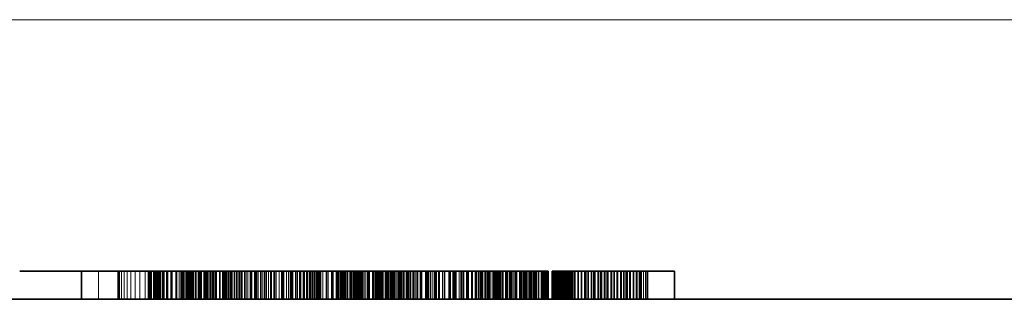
# Model space of a CAD drawing. Header units: millimetres. Extents: x -34 to 6620, y -230 to 4700.
# Tile 60 of 189: x 3734 to 3804, y 2090 to 2110. Entities that reach past the tile are written whole.
import ezdxf
from ezdxf.lldxf.tags import DXFTag

# ---------------------------------------------------------------- set-up
doc = ezdxf.new("R2010")
doc.units = ezdxf.units.MM
doc.layers.add('1', color=7, linetype='Continuous', true_color=0xffffff)
tags = doc.linetypes.add('DASHED', pattern=[25.72, 12.86, -12.86]).pattern_tags.tags
tags[6:7] = [DXFTag(74, 4), DXFTag(75, 0), DXFTag(340, '0'), DXFTag(46, 0.0), DXFTag(50, 0.0), DXFTag(44, 0.0), DXFTag(45, 0.0)]
tags[4:5] = [DXFTag(74, 4), DXFTag(75, 0), DXFTag(340, '0'), DXFTag(46, 0.0), DXFTag(50, 0.0), DXFTag(44, 0.0), DXFTag(45, 0.0)]

msp = doc.modelspace()

# ---------------------------------------------------------------- linework, layer by layer
at = {"layer": '1', "color": 92, "linetype": 'Continuous', "lineweight": 13}
msp.add_line((3605.885, 2109.978), (3965.885, 2109.978), dxfattribs=at)
at = {"layer": '1', "color": 7, "linetype": 'Continuous', "lineweight": 35}
for p, q in [((3733.632, 2091.978), (3738.055, 2091.978)), ((3738.055, 2091.978), (3740.67, 2091.978)), ((3738.055, 2089.978), (3738.055, 2091.978)), ((3740.67, 2089.978), (3740.67, 2091.978)), ((3740.67, 2091.978), (3743.245, 2091.978)), ((3743.245, 2089.978), (3743.245, 2091.978)), ((3743.245, 2091.978), (3743.366, 2091.978)), ((3743.366, 2091.978), (3743.522, 2091.978)), ((3743.366, 2089.978), (3743.366, 2091.978)), ((3743.522, 2091.978), (3743.715, 2091.978)), ((3743.522, 2089.978), (3743.522, 2091.978)), ((3743.715, 2091.978), (3743.944, 2091.978)), ((3743.715, 2089.978), (3743.715, 2091.978)), ((3743.944, 2091.978), (3744.209, 2091.978)), ((3743.944, 2089.978), (3743.944, 2091.978)), ((3744.209, 2091.978), (3744.51, 2091.978)), ((3744.209, 2089.978), (3744.209, 2091.978)), ((3744.51, 2091.978), (3744.847, 2091.978)), ((3744.51, 2089.978), (3744.51, 2091.978)), ((3744.847, 2091.978), (3745.221, 2091.978)), ((3744.847, 2089.978), (3744.847, 2091.978)), ((3745.221, 2091.978), (3745.63, 2091.978)), ((3745.221, 2089.978), (3745.221, 2091.978)), ((3745.63, 2091.978), (3746.076, 2091.978)), ((3745.63, 2089.978), (3745.63, 2091.978)), ((3746.076, 2091.978), (3746.557, 2091.978)), ((3746.076, 2089.978), (3746.076, 2091.978)), ((3746.557, 2091.978), (3747.073, 2091.978)), ((3746.557, 2089.978), (3746.557, 2091.978)), ((3747.073, 2091.978), (3747.622, 2091.978)), ((3747.073, 2089.978), (3747.073, 2091.978)), ((3747.622, 2091.978), (3748.206, 2091.978)), ((3747.622, 2089.978), (3747.622, 2091.978)), ((3748.206, 2091.978), (3748.824, 2091.978)), ((3748.206, 2089.978), (3748.206, 2091.978)), ((3748.824, 2091.978), (3749.476, 2091.978)), ((3748.824, 2089.978), (3748.824, 2091.978)), ((3749.476, 2091.978), (3750.162, 2091.978)), ((3749.476, 2089.978), (3749.476, 2091.978)), ((3750.162, 2091.978), (3750.883, 2091.978)), ((3750.162, 2089.978), (3750.162, 2091.978)), ((3750.883, 2091.978), (3751.637, 2091.978)), ((3750.883, 2089.978), (3750.883, 2091.978)), ((3751.637, 2091.978), (3752.426, 2091.978)), ((3751.637, 2089.978), (3751.637, 2091.978)), ((3752.426, 2091.978), (3752.524, 2091.978)), ((3752.426, 2089.978), (3752.426, 2091.978)), ((3752.524, 2091.978), (3753.127, 2091.978)), ((3752.524, 2089.978), (3752.524, 2091.978)), ((3753.127, 2091.978), (3753.692, 2091.978)), ((3753.127, 2089.978), (3753.127, 2091.978)), ((3753.692, 2091.978), (3754.221, 2091.978)), ((3753.692, 2089.978), (3753.692, 2091.978)), ((3754.221, 2091.978), (3754.714, 2091.978)), ((3754.221, 2089.978), (3754.221, 2091.978)), ((3754.714, 2091.978), (3755.17, 2091.978)), ((3754.714, 2089.978), (3754.714, 2091.978)), ((3755.17, 2091.978), (3755.589, 2091.978)), ((3755.17, 2089.978), (3755.17, 2091.978)), ((3755.589, 2091.978), (3755.97, 2091.978)), ((3755.589, 2089.978), (3755.589, 2091.978)), ((3755.97, 2091.978), (3756.311, 2091.978)), ((3755.97, 2089.978), (3755.97, 2091.978)), ((3756.311, 2091.978), (3756.594, 2091.978)), ((3756.311, 2089.978), (3756.311, 2091.978)), ((3756.594, 2091.978), (3756.614, 2091.978)), ((3756.594, 2089.978), (3756.594, 2091.978)), ((3756.614, 2091.978), (3756.673, 2091.978)), ((3756.614, 2089.978), (3756.614, 2091.978)), ((3756.673, 2091.978), (3756.771, 2091.978)), ((3756.673, 2089.978), (3756.673, 2091.978)), ((3756.771, 2091.978), (3756.909, 2091.978)), ((3756.771, 2089.978), (3756.771, 2091.978)), ((3756.909, 2091.978), (3757.085, 2091.978)), ((3756.909, 2089.978), (3756.909, 2091.978)), ((3757.085, 2091.978), (3757.302, 2091.978)), ((3757.085, 2089.978), (3757.085, 2091.978)), ((3757.302, 2091.978), (3757.557, 2091.978)), ((3757.302, 2089.978), (3757.302, 2091.978)), ((3757.557, 2091.978), (3757.852, 2091.978)), ((3757.557, 2089.978), (3757.557, 2091.978)), ((3757.852, 2091.978), (3758.186, 2091.978)), ((3757.852, 2089.978), (3757.852, 2091.978)), ((3758.186, 2091.978), (3758.56, 2091.978)), ((3758.186, 2089.978), (3758.186, 2091.978)), ((3758.56, 2091.978), (3758.969, 2091.978)), ((3758.56, 2089.978), (3758.56, 2091.978)), ((3758.969, 2091.978), (3759.408, 2091.978)), ((3758.969, 2089.978), (3758.969, 2091.978)), ((3759.408, 2091.978), (3759.879, 2091.978)), ((3759.408, 2089.978), (3759.408, 2091.978)), ((3759.879, 2091.978), (3760.381, 2091.978)), ((3759.879, 2089.978), (3759.879, 2091.978)), ((3760.381, 2091.978), (3760.914, 2091.978)), ((3760.381, 2089.978), (3760.381, 2091.978)), ((3760.914, 2091.978), (3761.478, 2091.978)), ((3760.914, 2089.978), (3760.914, 2091.978)), ((3761.478, 2091.978), (3762.073, 2091.978)), ((3761.478, 2089.978), (3761.478, 2091.978)), ((3762.073, 2091.978), (3762.699, 2091.978)), ((3762.073, 2089.978), (3762.073, 2091.978)), ((3762.699, 2091.978), (3763.357, 2091.978)), ((3762.699, 2089.978), (3762.699, 2091.978)), ((3763.357, 2091.978), (3764.045, 2091.978)), ((3763.357, 2089.978), (3763.357, 2091.978)), ((3764.045, 2089.978), (3764.045, 2091.978)), ((3764.045, 2091.978), (3764.737, 2091.978)), ((3764.737, 2091.978), (3765.396, 2091.978)), ((3764.737, 2089.978), (3764.737, 2091.978)), ((3765.396, 2091.978), (3766.024, 2091.978)), ((3765.396, 2089.978), (3765.396, 2091.978)), ((3766.024, 2091.978), (3766.619, 2091.978)), ((3766.024, 2089.978), (3766.024, 2091.978)), ((3766.619, 2091.978), (3767.183, 2091.978)), ((3766.619, 2089.978), (3766.619, 2091.978)), ((3767.183, 2091.978), (3767.714, 2091.978)), ((3767.183, 2089.978), (3767.183, 2091.978)), ((3767.714, 2091.978), (3768.214, 2091.978)), ((3767.714, 2089.978), (3767.714, 2091.978)), ((3768.214, 2091.978), (3768.681, 2091.978)), ((3768.214, 2089.978), (3768.214, 2091.978)), ((3768.681, 2091.978), (3769.117, 2091.978)), ((3768.681, 2089.978), (3768.681, 2091.978)), ((3769.117, 2091.978), (3769.52, 2091.978)), ((3769.117, 2089.978), (3769.117, 2091.978)), ((3769.52, 2091.978), (3769.888, 2091.978)), ((3769.52, 2089.978), (3769.52, 2091.978)), ((3769.888, 2091.978), (3770.217, 2091.978)), ((3769.888, 2089.978), (3769.888, 2091.978)), ((3770.217, 2091.978), (3770.507, 2091.978)), ((3770.217, 2089.978), (3770.217, 2091.978)), ((3770.507, 2091.978), (3770.759, 2091.978)), ((3770.507, 2089.978), (3770.507, 2091.978)), ((3770.759, 2091.978), (3770.972, 2091.978)), ((3770.759, 2089.978), (3770.759, 2091.978)), ((3770.972, 2091.978), (3771.147, 2091.978)), ((3770.972, 2089.978), (3770.972, 2091.978)), ((3771.147, 2091.978), (3771.282, 2091.978)), ((3771.147, 2089.978), (3771.147, 2091.978)), ((3771.282, 2091.978), (3771.379, 2091.978)), ((3771.282, 2089.978), (3771.282, 2091.978)), ((3771.379, 2091.978), (3771.437, 2091.978)), ((3771.379, 2089.978), (3771.379, 2091.978)), ((3771.437, 2091.978), (3771.456, 2091.978)), ((3771.437, 2089.978), (3771.437, 2091.978)), ((3771.456, 2089.978), (3771.456, 2091.978)), ((3771.749, 2091.978), (3771.812, 2091.978)), ((3771.749, 2089.978), (3771.749, 2091.978)), ((3771.812, 2091.978), (3771.875, 2091.978)), ((3771.812, 2089.978), (3771.812, 2091.978)), ((3771.875, 2091.978), (3771.938, 2091.978)), ((3771.875, 2089.978), (3771.875, 2091.978)), ((3771.938, 2091.978), (3772.002, 2091.978)), ((3771.938, 2089.978), (3771.938, 2091.978)), ((3772.002, 2091.978), (3772.066, 2091.978)), ((3772.002, 2089.978), (3772.002, 2091.978)), ((3772.066, 2091.978), (3772.13, 2091.978)), ((3772.066, 2089.978), (3772.066, 2091.978)), ((3772.13, 2091.978), (3772.194, 2091.978)), ((3772.13, 2089.978), (3772.13, 2091.978)), ((3772.194, 2091.978), (3772.258, 2091.978)), ((3772.194, 2089.978), (3772.194, 2091.978)), ((3772.258, 2091.978), (3772.323, 2091.978)), ((3772.258, 2089.978), (3772.258, 2091.978)), ((3772.323, 2091.978), (3772.388, 2091.978)), ((3772.323, 2089.978), (3772.323, 2091.978)), ((3772.388, 2091.978), (3772.456, 2091.978)), ((3772.388, 2089.978), (3772.388, 2091.978)), ((3772.456, 2091.978), (3772.53, 2091.978)), ((3772.456, 2089.978), (3772.456, 2091.978)), ((3772.53, 2091.978), (3772.612, 2091.978)), ((3772.53, 2089.978), (3772.53, 2091.978)), ((3772.612, 2091.978), (3772.699, 2091.978)), ((3772.612, 2089.978), (3772.612, 2091.978)), ((3772.699, 2091.978), (3772.793, 2091.978)), ((3772.699, 2089.978), (3772.699, 2091.978)), ((3772.793, 2091.978), (3772.894, 2091.978)), ((3772.793, 2089.978), (3772.793, 2091.978)), ((3772.894, 2091.978), (3773.001, 2091.978)), ((3772.894, 2089.978), (3772.894, 2091.978)), ((3773.001, 2091.978), (3773.114, 2091.978)), ((3773.001, 2089.978), (3773.001, 2091.978)), ((3773.114, 2091.978), (3773.234, 2091.978)), ((3773.114, 2089.978), (3773.114, 2091.978)), ((3773.234, 2091.978), (3773.361, 2091.978)), ((3773.234, 2089.978), (3773.234, 2091.978)), ((3773.361, 2091.978), (3773.604, 2091.978)), ((3773.361, 2089.978), (3773.361, 2091.978)), ((3773.604, 2091.978), (3773.846, 2091.978)), ((3773.604, 2089.978), (3773.604, 2091.978)), ((3773.846, 2091.978), (3774.086, 2091.978)), ((3773.846, 2089.978), (3773.846, 2091.978)), ((3774.086, 2091.978), (3774.325, 2091.978)), ((3774.086, 2089.978), (3774.086, 2091.978)), ((3774.325, 2091.978), (3774.563, 2091.978)), ((3774.325, 2089.978), (3774.325, 2091.978)), ((3774.563, 2091.978), (3774.799, 2091.978)), ((3774.563, 2089.978), (3774.563, 2091.978)), ((3774.799, 2091.978), (3775.034, 2091.978)), ((3774.799, 2089.978), (3774.799, 2091.978)), ((3775.034, 2091.978), (3775.267, 2091.978)), ((3775.034, 2089.978), (3775.034, 2091.978)), ((3775.267, 2091.978), (3775.499, 2091.978)), ((3775.267, 2089.978), (3775.267, 2091.978)), ((3775.499, 2091.978), (3775.73, 2091.978)), ((3775.499, 2089.978), (3775.499, 2091.978)), ((3775.73, 2091.978), (3775.96, 2091.978)), ((3775.73, 2089.978), (3775.73, 2091.978)), ((3775.96, 2091.978), (3776.189, 2091.978)), ((3775.96, 2089.978), (3775.96, 2091.978)), ((3776.189, 2091.978), (3776.419, 2091.978)), ((3776.189, 2089.978), (3776.189, 2091.978)), ((3776.419, 2091.978), (3776.648, 2091.978)), ((3776.419, 2089.978), (3776.419, 2091.978)), ((3776.648, 2091.978), (3776.877, 2091.978)), ((3776.648, 2089.978), (3776.648, 2091.978)), ((3776.877, 2091.978), (3777.106, 2091.978)), ((3776.877, 2089.978), (3776.877, 2091.978)), ((3777.106, 2091.978), (3777.335, 2091.978)), ((3777.106, 2089.978), (3777.106, 2091.978)), ((3777.335, 2091.978), (3777.564, 2091.978)), ((3777.335, 2089.978), (3777.335, 2091.978)), ((3777.564, 2091.978), (3777.792, 2091.978)), ((3777.564, 2089.978), (3777.564, 2091.978)), ((3777.792, 2091.978), (3778.02, 2091.978)), ((3777.792, 2089.978), (3777.792, 2091.978)), ((3778.02, 2089.978), (3778.02, 2091.978)), ((3778.02, 2091.978), (3778.04, 2091.978)), ((3778.04, 2089.978), (3778.04, 2091.978)), ((3778.04, 2091.978), (3780.497, 2091.978)), ((3780.497, 2089.978), (3780.497, 2091.978)), ((3622.885, 2089.978), (3965.885, 2089.978))]:
    msp.add_line(p, q, dxfattribs=at)
at = {"layer": '1', "color": 6, "linetype": 'DASHED', "lineweight": 13}
for p, q in [((3739.272, 2089.978), (3739.272, 2091.978)), ((3740.779, 2089.978), (3740.779, 2091.978)), ((3740.927, 2089.978), (3740.927, 2091.978)), ((3741.112, 2089.978), (3741.112, 2091.978)), ((3741.316, 2089.978), (3741.316, 2091.978)), ((3741.335, 2089.978), (3741.335, 2091.978)), ((3741.596, 2089.978), (3741.596, 2091.978)), ((3741.896, 2089.978), (3741.896, 2091.978)), ((3742.233, 2089.978), (3742.233, 2091.978)), ((3742.608, 2089.978), (3742.608, 2091.978)), ((3742.83, 2089.978), (3742.83, 2091.978)), ((3742.874, 2089.978), (3742.874, 2091.978)), ((3742.953, 2089.978), (3742.953, 2091.978)), ((3743.021, 2089.978), (3743.021, 2091.978)), ((3743.065, 2089.978), (3743.065, 2091.978)), ((3743.211, 2089.978), (3743.211, 2091.978)), ((3743.39, 2089.978), (3743.39, 2091.978)), ((3743.471, 2089.978), (3743.471, 2091.978)), ((3743.538, 2089.978), (3743.538, 2091.978)), ((3743.604, 2089.978), (3743.604, 2091.978)), ((3743.851, 2089.978), (3743.851, 2091.978)), ((3743.959, 2089.978), (3743.959, 2091.978)), ((3744.132, 2089.978), (3744.132, 2091.978)), ((3744.447, 2089.978), (3744.447, 2091.978)), ((3744.483, 2089.978), (3744.483, 2091.978)), ((3744.796, 2089.978), (3744.796, 2091.978)), ((3745.043, 2089.978), (3745.043, 2091.978)), ((3745.175, 2089.978), (3745.175, 2091.978)), ((3745.228, 2089.978), (3745.228, 2091.978)), ((3745.292, 2089.978), (3745.292, 2091.978)), ((3745.346, 2089.978), (3745.346, 2091.978)), ((3745.373, 2089.978), (3745.373, 2091.978)), ((3745.471, 2089.978), (3745.471, 2091.978)), ((3745.579, 2089.978), (3745.579, 2091.978)), ((3745.586, 2089.978), (3745.586, 2091.978)), ((3745.639, 2089.978), (3745.639, 2091.978)), ((3745.641, 2089.978), (3745.641, 2091.978)), ((3745.718, 2089.978), (3745.718, 2091.978)), ((3745.78, 2089.978), (3745.78, 2091.978)), ((3745.867, 2089.978), (3745.867, 2091.978)), ((3745.929, 2089.978), (3745.929, 2091.978)), ((3746.01, 2089.978), (3746.01, 2091.978)), ((3746.033, 2089.978), (3746.033, 2091.978)), ((3746.087, 2089.978), (3746.087, 2091.978)), ((3746.216, 2089.978), (3746.216, 2091.978)), ((3746.231, 2089.978), (3746.231, 2091.978)), ((3746.256, 2089.978), (3746.256, 2091.978)), ((3746.27, 2089.978), (3746.27, 2091.978)), ((3746.417, 2089.978), (3746.417, 2091.978)), ((3746.435, 2089.978), (3746.435, 2091.978)), ((3746.44, 2089.978), (3746.44, 2091.978)), ((3746.466, 2089.978), (3746.466, 2091.978)), ((3746.624, 2089.978), (3746.624, 2091.978)), ((3746.634, 2089.978), (3746.634, 2091.978)), ((3746.65, 2089.978), (3746.65, 2091.978)), ((3746.823, 2089.978), (3746.823, 2091.978)), ((3746.861, 2089.978), (3746.861, 2091.978)), ((3746.869, 2089.978), (3746.869, 2091.978)), ((3746.938, 2089.978), (3746.938, 2091.978)), ((3746.949, 2089.978), (3746.949, 2091.978)), ((3747.032, 2089.978), (3747.032, 2091.978)), ((3747.073, 2089.978), (3747.073, 2091.978)), ((3747.12, 2089.978), (3747.12, 2091.978)), ((3747.251, 2089.978), (3747.251, 2091.978)), ((3747.285, 2089.978), (3747.285, 2091.978)), ((3747.389, 2089.978), (3747.389, 2091.978)), ((3747.411, 2089.978), (3747.411, 2091.978)), ((3747.457, 2089.978), (3747.457, 2091.978)), ((3747.479, 2089.978), (3747.479, 2091.978)), ((3747.499, 2089.978), (3747.499, 2091.978)), ((3747.642, 2089.978), (3747.642, 2091.978)), ((3747.675, 2089.978), (3747.675, 2091.978)), ((3747.714, 2089.978), (3747.714, 2091.978)), ((3747.717, 2089.978), (3747.717, 2091.978)), ((3747.93, 2089.978), (3747.93, 2091.978)), ((3747.96, 2089.978), (3747.96, 2091.978)), ((3747.978, 2089.978), (3747.978, 2091.978)), ((3747.991, 2089.978), (3747.991, 2091.978)), ((3748.146, 2089.978), (3748.146, 2091.978)), ((3748.211, 2089.978), (3748.211, 2091.978)), ((3748.298, 2089.978), (3748.298, 2091.978)), ((3748.364, 2089.978), (3748.364, 2091.978)), ((3748.382, 2089.978), (3748.382, 2091.978)), ((3748.467, 2089.978), (3748.467, 2091.978)), ((3748.552, 2089.978), (3748.552, 2091.978)), ((3748.584, 2089.978), (3748.584, 2091.978)), ((3748.636, 2089.978), (3748.636, 2091.978)), ((3748.73, 2089.978), (3748.73, 2091.978)), ((3748.806, 2089.978), (3748.806, 2091.978)), ((3748.99, 2089.978), (3748.99, 2091.978)), ((3749, 2089.978), (3749, 2091.978)), ((3749.03, 2089.978), (3749.03, 2091.978)), ((3749.138, 2089.978), (3749.138, 2091.978)), ((3749.157, 2089.978), (3749.157, 2091.978)), ((3749.257, 2089.978), (3749.257, 2091.978)), ((3749.276, 2089.978), (3749.276, 2091.978)), ((3749.362, 2089.978), (3749.362, 2091.978)), ((3749.487, 2089.978), (3749.487, 2091.978)), ((3749.559, 2089.978), (3749.559, 2091.978)), ((3749.719, 2089.978), (3749.719, 2091.978)), ((3749.75, 2089.978), (3749.75, 2091.978)), ((3749.848, 2089.978), (3749.848, 2091.978)), ((3749.954, 2089.978), (3749.954, 2091.978)), ((3749.969, 2089.978), (3749.969, 2091.978)), ((3750.143, 2089.978), (3750.143, 2091.978)), ((3750.192, 2089.978), (3750.192, 2091.978)), ((3750.242, 2089.978), (3750.242, 2091.978)), ((3750.432, 2089.978), (3750.432, 2091.978)), ((3750.499, 2089.978), (3750.499, 2091.978)), ((3750.593, 2089.978), (3750.593, 2091.978)), ((3750.674, 2089.978), (3750.674, 2091.978)), ((3750.712, 2089.978), (3750.712, 2091.978)), ((3751.024, 2089.978), (3751.024, 2091.978)), ((3751.159, 2089.978), (3751.159, 2091.978)), ((3751.21, 2089.978), (3751.21, 2091.978)), ((3751.294, 2089.978), (3751.294, 2091.978)), ((3751.434, 2089.978), (3751.434, 2091.978)), ((3751.584, 2089.978), (3751.584, 2091.978)), ((3751.825, 2089.978), (3751.825, 2091.978)), ((3751.886, 2089.978), (3751.886, 2091.978)), ((3751.889, 2089.978), (3751.889, 2091.978)), ((3751.986, 2089.978), (3751.986, 2091.978)), ((3752.195, 2089.978), (3752.195, 2091.978)), ((3752.366, 2089.978), (3752.366, 2091.978)), ((3752.457, 2089.978), (3752.457, 2091.978)), ((3752.546, 2089.978), (3752.546, 2091.978)), ((3752.724, 2089.978), (3752.724, 2091.978)), ((3752.877, 2089.978), (3752.877, 2091.978)), ((3753, 2089.978), (3753, 2091.978)), ((3753.059, 2089.978), (3753.059, 2091.978)), ((3753.188, 2089.978), (3753.188, 2091.978)), ((3753.372, 2089.978), (3753.372, 2091.978)), ((3753.479, 2089.978), (3753.479, 2091.978)), ((3753.517, 2089.978), (3753.517, 2091.978)), ((3753.662, 2089.978), (3753.662, 2091.978)), ((3753.751, 2089.978), (3753.751, 2091.978)), ((3753.928, 2089.978), (3753.928, 2091.978)), ((3753.999, 2089.978), (3753.999, 2091.978)), ((3754.009, 2089.978), (3754.009, 2091.978)), ((3754.165, 2089.978), (3754.165, 2091.978)), ((3754.221, 2089.978), (3754.221, 2091.978)), ((3754.374, 2089.978), (3754.374, 2091.978)), ((3754.418, 2089.978), (3754.418, 2091.978)), ((3754.474, 2089.978), (3754.474, 2091.978)), ((3754.556, 2089.978), (3754.556, 2091.978)), ((3754.587, 2089.978), (3754.587, 2091.978)), ((3754.709, 2089.978), (3754.709, 2091.978)), ((3754.731, 2089.978), (3754.731, 2091.978)), ((3754.835, 2089.978), (3754.835, 2091.978)), ((3754.849, 2089.978), (3754.849, 2091.978)), ((3754.914, 2089.978), (3754.914, 2091.978)), ((3754.932, 2089.978), (3754.932, 2091.978)), ((3754.94, 2089.978), (3754.94, 2091.978)), ((3755.002, 2089.978), (3755.002, 2091.978)), ((3755.006, 2089.978), (3755.006, 2091.978)), ((3755.044, 2089.978), (3755.044, 2091.978)), ((3755.045, 2089.978), (3755.045, 2091.978)), ((3755.058, 2089.978), (3755.058, 2091.978)), ((3755.328, 2089.978), (3755.328, 2091.978)), ((3755.717, 2089.978), (3755.717, 2091.978)), ((3756.073, 2089.978), (3756.073, 2091.978)), ((3756.393, 2089.978), (3756.393, 2091.978)), ((3756.474, 2089.978), (3756.474, 2091.978)), ((3756.604, 2089.978), (3756.604, 2091.978)), ((3756.612, 2089.978), (3756.612, 2091.978)), ((3756.636, 2089.978), (3756.636, 2091.978)), ((3756.674, 2089.978), (3756.674, 2091.978)), ((3756.688, 2089.978), (3756.688, 2091.978)), ((3756.761, 2089.978), (3756.761, 2091.978)), ((3756.854, 2089.978), (3756.854, 2091.978)), ((3756.872, 2089.978), (3756.872, 2091.978)), ((3756.918, 2089.978), (3756.918, 2091.978)), ((3756.969, 2089.978), (3756.969, 2091.978)), ((3757.093, 2089.978), (3757.093, 2091.978)), ((3757.105, 2089.978), (3757.105, 2091.978)), ((3757.125, 2089.978), (3757.125, 2091.978)), ((3757.261, 2089.978), (3757.261, 2091.978)), ((3757.273, 2089.978), (3757.273, 2091.978)), ((3757.294, 2089.978), (3757.294, 2091.978)), ((3757.414, 2089.978), (3757.414, 2091.978)), ((3757.425, 2089.978), (3757.425, 2091.978)), ((3757.438, 2089.978), (3757.438, 2091.978)), ((3757.514, 2089.978), (3757.514, 2091.978)), ((3757.518, 2089.978), (3757.518, 2091.978)), ((3757.519, 2089.978), (3757.519, 2091.978)), ((3757.526, 2089.978), (3757.526, 2091.978)), ((3757.535, 2089.978), (3757.535, 2091.978)), ((3757.55, 2089.978), (3757.55, 2091.978)), ((3757.574, 2089.978), (3757.574, 2091.978)), ((3757.575, 2089.978), (3757.575, 2091.978)), ((3757.588, 2089.978), (3757.588, 2091.978)), ((3757.591, 2089.978), (3757.591, 2091.978)), ((3757.594, 2089.978), (3757.594, 2091.978)), ((3757.636, 2089.978), (3757.636, 2091.978)), ((3757.647, 2089.978), (3757.647, 2091.978)), ((3757.675, 2089.978), (3757.675, 2091.978)), ((3757.719, 2089.978), (3757.719, 2091.978)), ((3757.796, 2089.978), (3757.796, 2091.978)), ((3757.808, 2089.978), (3757.808, 2091.978)), ((3757.855, 2089.978), (3757.855, 2091.978)), ((3757.913, 2089.978), (3757.913, 2091.978)), ((3757.953, 2089.978), (3757.953, 2091.978)), ((3758.034, 2089.978), (3758.034, 2091.978)), ((3758.094, 2089.978), (3758.094, 2091.978)), ((3758.144, 2089.978), (3758.144, 2091.978)), ((3758.171, 2089.978), (3758.171, 2091.978)), ((3758.324, 2089.978), (3758.324, 2091.978)), ((3758.353, 2089.978), (3758.353, 2091.978)), ((3758.371, 2089.978), (3758.371, 2091.978)), ((3758.493, 2089.978), (3758.493, 2091.978)), ((3758.631, 2089.978), (3758.631, 2091.978)), ((3758.633, 2089.978), (3758.633, 2091.978)), ((3758.679, 2089.978), (3758.679, 2091.978)), ((3758.88, 2089.978), (3758.88, 2091.978)), ((3758.927, 2089.978), (3758.927, 2091.978)), ((3758.933, 2089.978), (3758.933, 2091.978)), ((3759.098, 2089.978), (3759.098, 2091.978)), ((3759.169, 2089.978), (3759.169, 2091.978)), ((3759.182, 2089.978), (3759.182, 2091.978)), ((3759.183, 2089.978), (3759.183, 2091.978)), ((3759.22, 2089.978), (3759.22, 2091.978)), ((3759.223, 2089.978), (3759.223, 2091.978)), ((3759.254, 2089.978), (3759.254, 2091.978)), ((3759.258, 2089.978), (3759.258, 2091.978)), ((3759.284, 2089.978), (3759.284, 2091.978)), ((3759.29, 2089.978), (3759.29, 2091.978)), ((3759.332, 2089.978), (3759.332, 2091.978)), ((3759.374, 2089.978), (3759.374, 2091.978)), ((3759.383, 2089.978), (3759.383, 2091.978)), ((3759.489, 2089.978), (3759.489, 2091.978)), ((3759.504, 2089.978), (3759.504, 2091.978)), ((3759.581, 2089.978), (3759.581, 2091.978)), ((3759.596, 2089.978), (3759.596, 2091.978)), ((3759.619, 2089.978), (3759.619, 2091.978)), ((3759.629, 2089.978), (3759.629, 2091.978)), ((3759.651, 2089.978), (3759.651, 2091.978)), ((3759.795, 2089.978), (3759.795, 2091.978)), ((3759.824, 2089.978), (3759.824, 2091.978)), ((3759.847, 2089.978), (3759.847, 2091.978)), ((3759.957, 2089.978), (3759.957, 2091.978)), ((3759.987, 2089.978), (3759.987, 2091.978)), ((3760.006, 2089.978), (3760.006, 2091.978)), ((3760.025, 2089.978), (3760.025, 2091.978)), ((3760.113, 2089.978), (3760.113, 2091.978)), ((3760.123, 2089.978), (3760.123, 2091.978)), ((3760.13, 2089.978), (3760.13, 2091.978)), ((3760.155, 2089.978), (3760.155, 2091.978)), ((3760.204, 2089.978), (3760.204, 2091.978)), ((3760.207, 2089.978), (3760.207, 2091.978)), ((3760.252, 2089.978), (3760.252, 2091.978)), ((3760.28, 2089.978), (3760.28, 2091.978)), ((3760.339, 2089.978), (3760.339, 2091.978)), ((3760.373, 2089.978), (3760.373, 2091.978)), ((3760.419, 2089.978), (3760.419, 2091.978)), ((3760.428, 2089.978), (3760.428, 2091.978)), ((3760.447, 2089.978), (3760.447, 2091.978)), ((3760.488, 2089.978), (3760.488, 2091.978)), ((3760.506, 2089.978), (3760.506, 2091.978)), ((3760.624, 2089.978), (3760.624, 2091.978)), ((3760.712, 2089.978), (3760.712, 2091.978)), ((3760.742, 2089.978), (3760.742, 2091.978)), ((3760.78, 2089.978), (3760.78, 2091.978)), ((3760.782, 2089.978), (3760.782, 2091.978)), ((3760.859, 2089.978), (3760.859, 2091.978)), ((3760.957, 2089.978), (3760.957, 2091.978)), ((3760.994, 2089.978), (3760.994, 2091.978)), ((3761.076, 2089.978), (3761.076, 2091.978)), ((3761.155, 2089.978), (3761.155, 2091.978)), ((3761.294, 2089.978), (3761.294, 2091.978)), ((3761.324, 2089.978), (3761.324, 2091.978)), ((3761.371, 2089.978), (3761.371, 2091.978)), ((3761.386, 2089.978), (3761.386, 2091.978)), ((3761.604, 2089.978), (3761.604, 2091.978)), ((3761.611, 2089.978), (3761.611, 2091.978)), ((3761.714, 2089.978), (3761.714, 2091.978)), ((3761.816, 2089.978), (3761.816, 2091.978)), ((3761.853, 2089.978), (3761.853, 2091.978)), ((3761.946, 2089.978), (3761.946, 2091.978)), ((3762.059, 2089.978), (3762.059, 2091.978)), ((3762.117, 2089.978), (3762.117, 2091.978)), ((3762.299, 2089.978), (3762.299, 2091.978)), ((3762.334, 2089.978), (3762.334, 2091.978)), ((3762.398, 2089.978), (3762.398, 2091.978)), ((3762.422, 2089.978), (3762.422, 2091.978)), ((3762.67, 2089.978), (3762.67, 2091.978)), ((3762.695, 2089.978), (3762.695, 2091.978)), ((3762.802, 2089.978), (3762.802, 2091.978)), ((3762.878, 2089.978), (3762.878, 2091.978)), ((3762.902, 2089.978), (3762.902, 2091.978)), ((3763.009, 2089.978), (3763.009, 2091.978)), ((3763.058, 2089.978), (3763.058, 2091.978)), ((3763.199, 2089.978), (3763.199, 2091.978)), ((3763.338, 2089.978), (3763.338, 2091.978)), ((3763.448, 2089.978), (3763.448, 2091.978)), ((3763.464, 2089.978), (3763.464, 2091.978)), ((3763.613, 2089.978), (3763.613, 2091.978)), ((3763.683, 2089.978), (3763.683, 2091.978)), ((3763.888, 2089.978), (3763.888, 2091.978)), ((3764.353, 2089.978), (3764.353, 2091.978)), ((3764.406, 2089.978), (3764.406, 2091.978)), ((3764.41, 2089.978), (3764.41, 2091.978)), ((3764.473, 2089.978), (3764.473, 2091.978)), ((3764.645, 2089.978), (3764.645, 2091.978)), ((3764.751, 2089.978), (3764.751, 2091.978)), ((3764.758, 2089.978), (3764.758, 2091.978)), ((3764.796, 2089.978), (3764.796, 2091.978)), ((3764.884, 2089.978), (3764.884, 2091.978)), ((3765.08, 2089.978), (3765.08, 2091.978)), ((3765.089, 2089.978), (3765.089, 2091.978)), ((3765.218, 2089.978), (3765.218, 2091.978)), ((3765.218, 2089.978), (3765.218, 2091.978)), ((3765.277, 2089.978), (3765.277, 2091.978)), ((3765.393, 2089.978), (3765.393, 2091.978)), ((3765.404, 2089.978), (3765.404, 2091.978)), ((3765.619, 2089.978), (3765.619, 2091.978)), ((3765.654, 2089.978), (3765.654, 2091.978)), ((3765.674, 2089.978), (3765.674, 2091.978)), ((3765.689, 2089.978), (3765.689, 2091.978)), ((3765.701, 2089.978), (3765.701, 2091.978)), ((3765.765, 2089.978), (3765.765, 2091.978)), ((3765.969, 2089.978), (3765.969, 2091.978)), ((3765.982, 2089.978), (3765.982, 2091.978)), ((3765.998, 2089.978), (3765.998, 2091.978)), ((3766.013, 2089.978), (3766.013, 2091.978)), ((3766.232, 2089.978), (3766.232, 2091.978)), ((3766.245, 2089.978), (3766.245, 2091.978)), ((3766.284, 2089.978), (3766.284, 2091.978)), ((3766.356, 2089.978), (3766.356, 2091.978)), ((3766.356, 2089.978), (3766.356, 2091.978)), ((3766.479, 2089.978), (3766.479, 2091.978)), ((3766.492, 2089.978), (3766.492, 2091.978)), ((3766.681, 2089.978), (3766.681, 2091.978)), ((3766.693, 2089.978), (3766.693, 2091.978)), ((3766.71, 2089.978), (3766.71, 2091.978)), ((3766.722, 2089.978), (3766.722, 2091.978)), ((3766.777, 2089.978), (3766.777, 2091.978)), ((3766.925, 2089.978), (3766.925, 2091.978)), ((3766.935, 2089.978), (3766.935, 2091.978)), ((3766.989, 2089.978), (3766.989, 2091.978)), ((3767.008, 2089.978), (3767.008, 2091.978)), ((3767.121, 2089.978), (3767.121, 2091.978)), ((3767.129, 2089.978), (3767.129, 2091.978)), ((3767.244, 2089.978), (3767.244, 2091.978)), ((3767.28, 2089.978), (3767.28, 2091.978)), ((3767.296, 2089.978), (3767.296, 2091.978)), ((3767.301, 2089.978), (3767.301, 2091.978)), ((3767.303, 2089.978), (3767.303, 2091.978)), ((3767.308, 2089.978), (3767.308, 2091.978)), ((3767.451, 2089.978), (3767.451, 2091.978)), ((3767.456, 2089.978), (3767.456, 2091.978)), ((3767.554, 2089.978), (3767.554, 2091.978)), ((3767.574, 2089.978), (3767.574, 2091.978)), ((3767.585, 2089.978), (3767.585, 2091.978)), ((3767.589, 2089.978), (3767.589, 2091.978)), ((3767.634, 2089.978), (3767.634, 2091.978)), ((3767.683, 2089.978), (3767.683, 2091.978)), ((3767.699, 2089.978), (3767.699, 2091.978)), ((3767.701, 2089.978), (3767.701, 2091.978)), ((3767.711, 2089.978), (3767.711, 2091.978)), ((3767.792, 2089.978), (3767.792, 2091.978)), ((3767.793, 2089.978), (3767.793, 2091.978)), ((3767.806, 2089.978), (3767.806, 2091.978)), ((3767.822, 2089.978), (3767.822, 2091.978)), ((3767.864, 2089.978), (3767.864, 2091.978)), ((3767.865, 2089.978), (3767.865, 2091.978)), ((3767.916, 2089.978), (3767.916, 2091.978)), ((3767.916, 2089.978), (3767.916, 2091.978)), ((3767.942, 2089.978), (3767.942, 2091.978)), ((3767.947, 2089.978), (3767.947, 2091.978)), ((3767.947, 2089.978), (3767.947, 2091.978)), ((3767.957, 2089.978), (3767.957, 2091.978)), ((3768.032, 2089.978), (3768.032, 2091.978)), ((3768.044, 2089.978), (3768.044, 2091.978)), ((3768.093, 2089.978), (3768.093, 2091.978)), ((3768.096, 2089.978), (3768.096, 2091.978)), ((3768.231, 2089.978), (3768.231, 2091.978)), ((3768.232, 2089.978), (3768.232, 2091.978)), ((3768.24, 2089.978), (3768.24, 2091.978)), ((3768.403, 2089.978), (3768.403, 2091.978)), ((3768.41, 2089.978), (3768.41, 2091.978)), ((3768.455, 2089.978), (3768.455, 2091.978)), ((3768.482, 2089.978), (3768.482, 2091.978)), ((3768.505, 2089.978), (3768.505, 2091.978)), ((3768.549, 2089.978), (3768.549, 2091.978)), ((3768.554, 2089.978), (3768.554, 2091.978)), ((3768.669, 2089.978), (3768.669, 2091.978)), ((3768.672, 2089.978), (3768.672, 2091.978)), ((3768.761, 2089.978), (3768.761, 2091.978)), ((3768.762, 2089.978), (3768.762, 2091.978)), ((3768.763, 2089.978), (3768.763, 2091.978)), ((3768.796, 2089.978), (3768.796, 2091.978)), ((3768.828, 2089.978), (3768.828, 2091.978)), ((3768.829, 2089.978), (3768.829, 2091.978)), ((3768.842, 2089.978), (3768.842, 2091.978)), ((3768.868, 2089.978), (3768.868, 2091.978)), ((3768.868, 2089.978), (3768.868, 2091.978)), ((3768.881, 2089.978), (3768.881, 2091.978)), ((3768.999, 2089.978), (3768.999, 2091.978)), ((3769.117, 2089.978), (3769.117, 2091.978)), ((3769.17, 2089.978), (3769.17, 2091.978)), ((3769.219, 2089.978), (3769.219, 2091.978)), ((3769.417, 2089.978), (3769.417, 2091.978)), ((3769.422, 2089.978), (3769.422, 2091.978)), ((3769.464, 2089.978), (3769.464, 2091.978)), ((3769.608, 2089.978), (3769.608, 2091.978)), ((3769.697, 2089.978), (3769.697, 2091.978)), ((3769.724, 2089.978), (3769.724, 2091.978)), ((3769.776, 2089.978), (3769.776, 2091.978)), ((3769.927, 2089.978), (3769.927, 2091.978)), ((3769.949, 2089.978), (3769.949, 2091.978)), ((3769.957, 2089.978), (3769.957, 2091.978)), ((3770.062, 2089.978), (3770.062, 2091.978)), ((3770.139, 2089.978), (3770.139, 2091.978)), ((3770.182, 2089.978), (3770.182, 2091.978)), ((3770.196, 2089.978), (3770.196, 2091.978)), ((3770.285, 2089.978), (3770.285, 2091.978)), ((3770.295, 2089.978), (3770.295, 2091.978)), ((3770.373, 2089.978), (3770.373, 2091.978)), ((3770.414, 2089.978), (3770.414, 2091.978)), ((3770.416, 2089.978), (3770.416, 2091.978)), ((3770.444, 2089.978), (3770.444, 2091.978)), ((3770.5, 2089.978), (3770.5, 2091.978)), ((3770.503, 2089.978), (3770.503, 2091.978)), ((3770.54, 2089.978), (3770.54, 2091.978)), ((3770.554, 2089.978), (3770.554, 2091.978)), ((3770.564, 2089.978), (3770.564, 2091.978)), ((3770.572, 2089.978), (3770.572, 2091.978)), ((3770.612, 2089.978), (3770.612, 2091.978)), ((3770.79, 2089.978), (3770.79, 2091.978)), ((3770.946, 2089.978), (3770.946, 2091.978)), ((3771.081, 2089.978), (3771.081, 2091.978)), ((3771.196, 2089.978), (3771.196, 2091.978)), ((3771.29, 2089.978), (3771.29, 2091.978)), ((3771.363, 2089.978), (3771.363, 2091.978)), ((3771.415, 2089.978), (3771.415, 2091.978)), ((3771.446, 2089.978), (3771.446, 2091.978)), ((3772.411, 2089.978), (3772.411, 2091.978)), ((3773.036, 2089.978), (3773.036, 2091.978)), ((3773.624, 2089.978), (3773.624, 2091.978)), ((3774.176, 2089.978), (3774.176, 2091.978)), ((3774.69, 2089.978), (3774.69, 2091.978)), ((3775.168, 2089.978), (3775.168, 2091.978)), ((3775.61, 2089.978), (3775.61, 2091.978)), ((3776.014, 2089.978), (3776.014, 2091.978)), ((3776.382, 2089.978), (3776.382, 2091.978)), ((3776.713, 2089.978), (3776.713, 2091.978)), ((3777.013, 2089.978), (3777.013, 2091.978)), ((3777.288, 2089.978), (3777.288, 2091.978)), ((3777.538, 2089.978), (3777.538, 2091.978)), ((3777.763, 2089.978), (3777.763, 2091.978)), ((3777.964, 2089.978), (3777.964, 2091.978)), ((3778.139, 2089.978), (3778.139, 2091.978)), ((3778.289, 2089.978), (3778.289, 2091.978)), ((3778.414, 2089.978), (3778.414, 2091.978)), ((3778.515, 2089.978), (3778.515, 2091.978)), ((3778.59, 2089.978), (3778.59, 2091.978))]:
    msp.add_line(p, q, dxfattribs=at)

doc.saveas('drawing.dxf')
